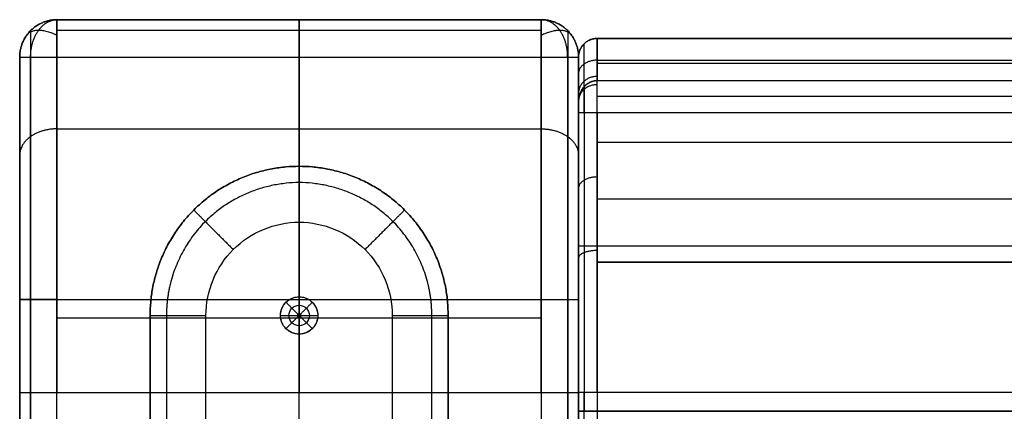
# Model space of a CAD drawing. Header units: millimetres. Extents: x 1640 to 2400, y 0 to 550.
# Tile 12 of 30: x 1640 to 1693, y 529 to 550. Entities that reach past the tile are written whole.
import ezdxf

# ---------------------------------------------------------------- set-up
doc = ezdxf.new("R2010")
doc.units = ezdxf.units.MM
doc.header["$MEASUREMENT"] = 0
doc.layers.add('Little architect__Table', color=7, linetype='Continuous', true_color=0x000000)

msp = doc.modelspace()

# ---------------------------------------------------------------- linework, layer by layer
at = {"layer": 'Little architect__Table'}
for p, q in [((1642, 550, 226), (1668, 550, 226)), ((1642, 550, 455), (1668, 550, 455)), ((1655, 520, 450), (1655, 550, 450)), ((1655, 550, 2), (1655, 550, 450)), ((1655, 550, 450), (1655, 550, 460)), ((1655, 0, 450), (1655, 550, 450)), ((1671, 549, 457), (2369, 549, 457)), ((1640, 548, 226), (1640, 522, 226)), ((1640, 547.549, 464.016), (1640, 2.451, 464.016)), ((1655, 520), (1655, 548)), ((1670, 522, 226), (1670, 548, 226)), ((1670, 548, 459.997), (1670, 529, 459.997)), ((1670, 2.451, 464.016), (1670, 547.549, 464.016)), ((1655, 535.138), (1655, 542.138)), ((1670, 460, 473.501), (1670, 541.904, 473.501)), ((1655, 501.135, -4), (1655, 539.142, -4)), ((1670, 538.503, 451), (1670, 538.503, 469)), ((1670, 537.867, 469), (2370, 537.867, 469)), ((2369, 537, 450), (1671, 537, 450)), ((1640, 535, 450), (1670, 535, 450)), ((1640, 534, 2), (1640, 534, 450)), ((1668, 534), (1642, 534)), ((1654.9, 534.138, 18), (1655.1, 534.138, 18)), ((1655, 534.038, 18), (1655, 534.238, 18)), ((1670, 534, 2), (1670, 534, 450)), ((1655, 507.138), (1655, 533.138)), ((1655, 20, 480), (1655, 530, 480)), ((1670, 529, 459.5), (2370, 529, 459.5)), ((1670, 510.828, 460), (1670, 529, 460))]:
    msp.add_line(p, q, dxfattribs=at)
for points, weights, degree in [([(1640, 548, 354), (1640, 550, 354), (1642, 550, 354)], [1, 0.707106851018, 0.999999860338], 2), ([(1642, 550, 450), (1640, 550, 450), (1640, 548, 450)], [0.999999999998, 0.707106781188, 1], 2), ([(1642, 550, 2), (1640, 550, 2), (1640, 548, 2)], [1, 0.707106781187, 1], 2), ([(1640, 548, 30), (1640, 550, 30), (1642, 550, 30)], [1, 0.707106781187, 1], 2), ([(1642, 550, 120), (1640, 550, 120), (1640, 548, 120)], [1, 0.707106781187, 1], 2), ([(1642, 550, 249.133), (1640, 550, 249.133), (1640, 548, 249.133)], [1, 0.707106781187, 1], 2), ([(1642, 550, 14.8), (1640, 550, 14.8), (1640, 548, 14.8)], [1, 0.707106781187, 1], 2), ([(1640, 548, 460), (1640, 550, 460), (1642, 550, 460)], [1, 0.707106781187, 1], 2), ([(1642, 550, 450), (1640, 550, 450), (1640, 548, 450)], [1, 0.707106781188, 1], 2), ([(1642, 548), (1642, 550, 0), (1642, 550, 2)], [0.999999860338, 0.707106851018, 1], 2), ([(1642, 550, 460), (1642, 550, 480), (1642, 530, 480)], [1, 0.707106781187, 1], 2), ([(1655, 548), (1655, 550), (1655, 550, 2)], [1, 0.707106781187, 1], 2), ([(1655, 550, 460), (1655, 550, 480), (1655, 530, 480)], [1, 0.707106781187, 1], 2), ([(1668, 550, 354), (1670, 550, 354), (1670, 548, 354)], [1, 0.707106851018, 0.999999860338], 2), ([(1670, 548, 450), (1670, 550, 450), (1668, 550, 450)], [1, 0.707106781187, 1], 2), ([(1668, 550, 2), (1668, 550, 0), (1668, 548)], [0.999999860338, 0.707106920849, 0.999999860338], 2), ([(1668, 550, 2), (1670, 550, 2), (1670, 548, 2)], [1, 0.707106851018, 0.999999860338], 2), ([(1670, 548, 120), (1670, 550, 120), (1668, 550, 120)], [1, 0.707106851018, 0.999999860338], 2), ([(1668, 550, 30), (1670, 550, 30), (1670, 548, 30)], [1, 0.707106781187, 1], 2), ([(1668, 550, 249.133), (1670, 550, 249.133), (1670, 548, 249.133)], [1, 0.707106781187, 1], 2), ([(1668, 550, 14.8), (1670, 550, 14.8), (1670, 548, 14.8)], [1, 0.707106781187, 1], 2), ([(1668, 550, 460), (1670, 550, 460), (1670, 548, 460)], [0.999999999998, 0.707106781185, 1], 2), ([(1670, 548, 450), (1670, 550, 450), (1668, 550, 450)], [1, 0.707106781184, 1], 2), ([(1642.001, 549.166, 0.375), (1640.788, 549.742, 0.788), (1640.375, 549.166, 2.001)], [0.938818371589, 0.768288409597, 0.938818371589], 2), ([(1669.625, 549.166, 2.001), (1669.212, 549.742, 0.788), (1667.999, 549.166, 0.375)], [0.938818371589, 0.768288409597, 0.938818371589], 2), ([(1671, 549, 456), (1670, 549, 456), (1670, 548, 456)], [0.999999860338, 0.707106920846, 0.999999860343], 2), ([(1670, 548, 460), (1670, 549, 460), (1671, 549, 460)], [0.999999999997, 0.707106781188, 1], 2), ([(1670, 548, 454), (1670, 549, 454), (1671, 549, 454)], [1, 0.707106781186, 1], 2), ([(1670.293, 545, 450.293), (1670.293, 545.972, 450.286), (1670.293, 547.901, 451.099), (1670.293, 548.714, 453.028), (1670.293, 548.707, 454)], [0.853553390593, 0.853553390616, 0.853553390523, 0.853553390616, 0.853553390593], 3), ([(1671, 545, 450), (1671, 549, 450), (1671, 549, 454)], [1, 0.707106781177, 1], 2), ([(1640, 548, 2), (1640, 548), (1642, 548)], [1, 0.707106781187, 1], 2), ([(1668, 548), (1670, 548), (1670, 548, 2)], [1, 0.707106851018, 0.999999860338], 2), ([(1671, 547.829, 451.171), (1670, 547.829, 451.171), (1670, 547.122, 451.878)], [1, 0.707106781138, 1], 2), ([(1671, 546.96, 468.567), (1670, 546.96, 468.567), (1670, 546.067, 468.116)], [0.999999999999, 0.70707033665, 1.00007289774], 2), ([(1671, 546.515, 469.394), (1670.185, 546.515, 469.394), (1670.021, 545.821, 469)], [1, 0.747594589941, 0.930217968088], 2), ([(1671, 545, 450), (1670, 545, 450), (1670, 545, 451)], [1, 0.707106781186, 1], 2), ([(1642, 544.146, 474.146), (1640, 544.146, 474.146), (1640, 542.732, 472.732)], [1, 0.707106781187, 1], 2), ([(1668, 544.146, 474.146), (1670, 544.146, 474.146), (1670, 542.732, 472.732)], [1, 0.707106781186, 1], 2), ([(1655, 542.143, -1), (1655, 542.143, -4), (1655, 539.142, -4)], [1, 0.707106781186, 1], 2), ([(1662.121, 534.138, -3.121), (1662.13, 536.001, -3.121), (1660.582, 539.72, -3.121), (1655, 542.036, -3.121), (1649.418, 539.72, -3.121), (1647.869, 536.001, -3.121), (1647.879, 534.138, -3.121)], [0.853553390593, 0.853553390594, 0.853553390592, 0.853553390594, 0.853553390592, 0.853553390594, 0.853553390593], 3), ([(1671, 541.567, 475.073), (1670, 541.567, 475.073), (1670, 540.958, 474.28)], [1, 0.707095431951, 1.00002269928], 2), ([(1649.34, 539.798, -1), (1649.34, 539.798, -4), (1651.462, 537.676, -4)], [1, 0.707106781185, 1], 2), ([(1660.66, 539.798, -1), (1660.66, 539.798, -4), (1658.538, 537.676, -4)], [1, 0.707106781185, 1], 2), ([(1671, 537.621, 477.405), (1670, 537.621, 477.405), (1670, 537.22, 476.489)], [1, 0.707099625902, 1.00001431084], 2), ([(1642, 535), (1640, 535), (1640, 535, 2)], [1, 0.707106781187, 1], 2), ([(1668, 535), (1670, 535), (1670, 535, 2)], [1, 0.707106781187, 1], 2), ([(1647, 534.138, -1), (1647, 534.138, -4), (1650, 534.138, -4)], [1, 0.707106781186, 1], 2), ([(1660, 534.138, -4), (1663, 534.138, -4), (1663, 534.138, -1)], [1, 0.707106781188, 1], 2), ([(1640, 530, 478), (1640, 530, 480), (1642, 530, 480)], [1, 0.707106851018, 0.999999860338], 2), ([(1668, 530, 480), (1670, 530, 480), (1670, 530, 478)], [1, 0.707106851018, 0.999999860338], 2), ([(1671, 530, 479), (1670, 530, 479), (1670, 530, 478)], [1, 0.707106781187, 1], 2), ([(1671, 529, 450), (1670, 529, 450), (1670, 529, 451)], [1, 0.707106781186, 1], 2)]:
    msp.add_rational_spline(points, weights, degree=degree, dxfattribs=at)
for points, weights, degree, knots in [([(1640.586, 548, 0.586), (1640.586, 548.838, 0.586), (1641.008, 549.425, 1.008), (1641.421, 550, 1.421), (1642, 550, 2)], [0.853553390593, 0.787291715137, 0.853553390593, 0.788636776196, 0.850917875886], 2, [2.659066, 2.659066, 2.659066, 3.494069, 3.494069, 4.312121, 4.312121, 4.312121]), ([(1669.414, 548, 0.586), (1669.414, 548.838, 0.586), (1668.992, 549.425, 1.008), (1668.579, 550, 1.421), (1668, 550, 2)], [0.853553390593, 0.787291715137, 0.853553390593, 0.788636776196, 0.850917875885], 2, [2.659066, 2.659066, 2.659066, 3.494069, 3.494069, 4.312121, 4.312121, 4.312121]), ([(1670.293, 546.4, 469), (1670.293, 546.503, 468.813), (1670.293, 547.962, 466.045), (1670.293, 548.711, 462.92), (1670.293, 548.707, 460)], [0.853553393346, 0.853553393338, 0.853553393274, 0.85355339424, 0.853553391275], 3, [-0.152001, -0.152001, -0.152001, -0.152001, 0.462785, 8.880383, 8.880383, 8.880383, 8.880383]), ([(1670.293, 546.4, 469), (1670.293, 546.354, 469.084), (1670.293, 546.308, 469.167), (1670.293, 546.26, 469.25), (1670.293, 545.031, 471.414), (1670.293, 542.352, 474.484), (1670.293, 536.652, 477.851), (1670.293, 532.577, 478.709), (1670.293, 530, 478.707)], [0.853553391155, 0.853553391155, 0.853553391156, 0.853553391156, 0.853553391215, 0.853553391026, 0.853553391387, 0.853553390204, 0.853553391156], 3, [0.151893, 0.151893, 0.151893, 0.151893, 0.427168, 0.427168, 0.427168, 7.610379, 11.963418, 19.390072, 19.390072, 19.390072, 19.390072]), ([(1663, 534.138, -1), (1663, 542.138, -1), (1655, 542.138, -1), (1647, 542.138, -1), (1647, 534.138, -1)], [1, 0.707106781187, 1, 0.707106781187, 1], 2, [0, 0, 0, 7.853783, 7.853783, 15.707566, 15.707566, 15.707566]), ([(1647, 534.138), (1647, 542.138), (1655, 542.138), (1663, 542.138), (1663, 534.138)], [1, 0.707106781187, 1, 0.707106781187, 1], 2, [-78.265482, -78.265482, -78.265482, -65.699112, -65.699112, -53.132741, -53.132741, -53.132741]), ([(1654, 534.138), (1654, 535.138), (1655, 535.138), (1656, 535.138), (1656, 534.138)], [1, 0.707106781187, 1, 0.707106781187, 1], 2, [3.141593, 3.141593, 3.141593, 4.712389, 4.712389, 6.283185, 6.283185, 6.283185]), ([(1654, 534.138, 7.615), (1654, 535.138, 7.615), (1655, 535.138, 7.615), (1656, 535.138, 7.615), (1656, 534.138, 7.615)], [1, 0.707106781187, 1, 0.707106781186, 1], 2, [3.141593, 3.141593, 3.141593, 4.712389, 4.712389, 6.283185, 6.283185, 6.283185]), ([(1656, 534.138), (1656, 533.138), (1655, 533.138), (1654, 533.138), (1654, 534.138)], [1, 0.707106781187, 1, 0.707106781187, 1], 2, [0, 0, 0, 1.570796, 1.570796, 3.141593, 3.141593, 3.141593]), ([(1656, 534.138, 7.615), (1656, 533.138, 7.615), (1655, 533.138, 7.615), (1654, 533.138, 7.615), (1654, 534.138, 7.615)], [0.999999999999, 0.707106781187, 1, 0.707106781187, 1], 2, [0, 0, 0, 1.570796, 1.570796, 3.141593, 3.141593, 3.141593])]:
    msp.add_rational_spline(points, weights, degree=degree, knots=knots, dxfattribs=at)
for points, degree in [([(1642, 550, 354), (1642, 550, 237), (1642, 550, 120)], 2), ([(1668, 550, 450), (1655, 550, 450), (1642, 550, 450)], 2), ([(1642, 550, 2), (1655, 550, 2), (1668, 550, 2)], 2), ([(1642, 550, 30), (1642, 550, 16), (1642, 550, 2)], 2), ([(1642, 550, 120), (1642, 550, 75), (1642, 550, 30)], 2), ([(1642, 550, 354), (1642, 550, 402), (1642, 550, 450)], 2), ([(1668, 550, 450), (1655, 550, 450), (1642, 550, 450)], 2), ([(1642, 550, 450), (1642, 550, 455), (1642, 550, 460)], 2), ([(1642, 550, 460), (1655, 550, 460), (1668, 550, 460)], 2), ([(1668, 550, 120), (1668, 550, 237), (1668, 550, 354)], 2), ([(1668, 550, 2), (1668, 550, 16), (1668, 550, 30)], 2), ([(1668, 550, 120), (1668, 550, 75), (1668, 550, 30)], 2), ([(1668, 550, 450), (1668, 550, 402), (1668, 550, 354)], 2), ([(1668, 550, 460), (1668, 550, 455), (1668, 550, 450)], 2), ([(1640.586, 549.414, 120), (1640.586, 549.414, 237), (1640.586, 549.414, 354)], 2), ([(1640.586, 549.414, 354), (1640.586, 549.414, 402), (1640.586, 549.414, 450)], 2), ([(1640.586, 549.414, 2), (1640.586, 549.414, 16), (1640.586, 549.414, 30)], 2), ([(1640.586, 549.414, 30), (1640.586, 549.414, 75), (1640.586, 549.414, 120)], 2), ([(1640.586, 549.414, 450), (1640.586, 549.414, 455), (1640.586, 549.414, 460)], 2), ([(1640.586, 549.414, 460), (1640.586, 549.449, 465.088), (1640.586, 545.195, 475.195), (1640.586, 535.088, 479.449), (1640.586, 530, 479.414)], 3), ([(1668, 549.414, 0.586), (1655, 549.414, 0.586), (1642, 549.414, 0.586)], 2), ([(1669.414, 549.414, 120), (1669.414, 549.414, 237), (1669.414, 549.414, 354)], 2), ([(1669.414, 549.414, 354), (1669.414, 549.414, 402), (1669.414, 549.414, 450)], 2), ([(1669.414, 549.414, 2), (1669.414, 549.414, 16), (1669.414, 549.414, 30)], 2), ([(1669.414, 549.414, 30), (1669.414, 549.414, 75), (1669.414, 549.414, 120)], 2), ([(1669.414, 549.414, 450), (1669.414, 549.414, 455), (1669.414, 549.414, 460)], 2), ([(1669.414, 549.414, 460), (1669.414, 549.449, 465.088), (1669.414, 545.195, 475.195), (1669.414, 535.088, 479.449), (1669.414, 530, 479.414)], 3), ([(1670.293, 548.707, 460), (1670.293, 548.707, 458), (1670.293, 548.707, 456)], 2), ([(1670.293, 548.707, 454), (1670.293, 548.707, 455), (1670.293, 548.707, 456)], 2), ([(2020, 549, 460), (1903.667, 549, 460), (1787.333, 549, 460), (1671, 549, 460)], 3), ([(1671, 549, 454), (1845.5, 549, 454), (2020, 549, 454)], 2), ([(1671, 549, 454), (1671, 549, 455), (1671, 549, 456)], 2), ([(1671, 549, 460), (1671, 549, 458), (1671, 549, 456)], 2), ([(1640, 548, 120), (1640, 548, 237), (1640, 548, 354)], 2), ([(1640, 548, 450), (1640, 535, 450), (1640, 522, 450)], 2), ([(1640, 520, 2), (1640, 534, 2), (1640, 548, 2)], 2), ([(1640, 548, 2), (1640, 548, 16), (1640, 548, 30)], 2), ([(1640, 548, 30), (1640, 548, 75), (1640, 548, 120)], 2), ([(1640, 548, 450), (1640, 548, 402), (1640, 548, 354)], 2), ([(1640, 548, 450), (1640, 548, 455), (1640, 548, 460)], 2), ([(1640, 520, 450), (1640, 534, 450), (1640, 548, 450)], 2), ([(1640, 548, 460), (1640, 548.032, 464.718), (1640, 544.088, 474.088), (1640, 534.718, 478.032), (1640, 530, 478)], 3), ([(1640.586, 520, 0.586), (1640.586, 534, 0.586), (1640.586, 548, 0.586)], 2), ([(1642, 520), (1642, 534), (1642, 548)], 2), ([(1642, 548), (1655, 548), (1668, 548)], 2), ([(1668, 548), (1668, 534), (1668, 520)], 2), ([(1669.414, 520, 0.586), (1669.414, 534, 0.586), (1669.414, 548, 0.586)], 2), ([(1670, 548, 354), (1670, 548, 237), (1670, 548, 120)], 2), ([(1670, 522, 450), (1670, 535, 450), (1670, 548, 450)], 2), ([(1670, 548, 2), (1670, 534, 2), (1670, 520, 2)], 2), ([(1670, 548, 30), (1670, 548, 16), (1670, 548, 2)], 2), ([(1670, 548, 120), (1670, 548, 75), (1670, 548, 30)], 2), ([(1670, 548, 354), (1670, 548, 402), (1670, 548, 450)], 2), ([(1670, 548, 460), (1670, 548, 455), (1670, 548, 450)], 2), ([(1670, 548, 450), (1670, 534, 450), (1670, 520, 450)], 2), ([(1670, 530, 478), (1670, 534.718, 478.032), (1670, 544.088, 474.088), (1670, 548.032, 464.718), (1670, 548, 460)], 3), ([(1670, 548, 456), (1670, 548, 458), (1670, 548, 460)], 2), ([(1670, 548, 454), (1670, 548, 455), (1670, 548, 456)], 2), ([(1670, 545, 451), (1670, 545.786, 450.995), (1670, 547.348, 451.652), (1670, 548.005, 453.214), (1670, 548, 454)], 3), ([(1671, 547.828, 451.172), (1845.5, 547.828, 451.172), (2020, 547.828, 451.172)], 2), ([(1671, 547.667, 466.993), (1787.333, 547.667, 466.993), (1903.667, 547.667, 466.993), (2020, 547.667, 466.993)], 3), ([(1670, 545.588, 469), (1670, 546.153, 469), (1670.383, 546.733, 469), (1671, 546.733, 469)], 3), ([(1671, 546.733, 469), (1787.333, 546.733, 469), (1903.667, 546.733, 469), (2020, 546.733, 469)], 3), ([(1671, 546.733, 469), (1787.333, 546.733, 469), (1903.667, 546.733, 469), (2020, 546.733, 469)], 3), ([(1670, 545.589, 469), (1670, 537.294, 469), (1670, 529, 469)], 2), ([(1670, 529, 469), (1670, 537.294, 469), (1670, 545.588, 469)], 2), ([(1671, 545.903, 470.397), (1787.333, 545.903, 470.397), (1903.667, 545.903, 470.397), (2020, 545.903, 470.397)], 3), ([(1670, 529, 451), (1670, 537, 451), (1670, 545, 451)], 2), ([(1670.293, 545, 450.293), (1670.293, 537, 450.293), (1670.293, 529, 450.293)], 2), ([(2020, 545, 450), (1845.5, 545, 450), (1671, 545, 450)], 2), ([(1671, 545, 450), (1671, 537, 450), (1671, 529, 450)], 2), ([(1642, 544.142, 474.142), (1655, 544.142, 474.142), (1668, 544.142, 474.142)], 2), ([(1671, 543.435, 473.435), (1787.333, 543.435, 473.435), (1903.667, 543.435, 473.435), (2020, 543.435, 473.435)], 3), ([(1655, 542.138, -1), (1655, 542.138, -0.5), (1655, 542.138)], 2), ([(1671, 540.397, 475.903), (1787.333, 540.397, 475.903), (1903.667, 540.397, 475.903), (2020, 540.397, 475.903)], 3), ([(1650, 534.138, -4), (1649.994, 535.446, -4), (1651.081, 538.057, -4), (1655, 539.684, -4), (1658.919, 538.057, -4), (1660.006, 535.446, -4), (1660, 534.138, -4)], 3), ([(1671, 536.993, 477.667), (1787.333, 536.993, 477.667), (1903.667, 536.993, 477.667), (2020, 536.993, 477.667)], 3), ([(1655, 535.139, 17.1), (1655, 534.689, 17.55), (1655, 534.238, 18)], 2), ([(1655, 535.138, 17.1), (1655, 535.138, 8.55), (1655, 535.138)], 2), ([(1654.293, 534.846, 17.1), (1654.611, 534.527, 17.55), (1654.929, 534.209, 18)], 2), ([(1655.707, 534.846, 17.1), (1655.389, 534.527, 17.55), (1655.071, 534.209, 18)], 2), ([(1647, 534.138, -1), (1647, 534.138, -0.5), (1647, 534.138)], 2), ([(1647, 534.138), (1647, 520.138), (1647, 506.138)], 2), ([(1647, 506.138, -1), (1647, 520.138, -1), (1647, 534.138, -1)], 2), ([(1647.879, 534.138, -3.121), (1647.879, 520.138, -3.121), (1647.879, 506.138, -3.121)], 2), ([(1650, 506.138, -4), (1650, 520.138, -4), (1650, 534.138, -4)], 2), ([(1654, 534.138, 17.1), (1654, 534.138, 8.55), (1654, 534.138)], 2), ([(1654, 534.138, 17.1), (1654.3, 534.138, 17.4), (1654.6, 534.138, 17.7), (1654.9, 534.138, 18)], 3), ([(1654.293, 533.431, 17.1), (1654.611, 533.749, 17.55), (1654.929, 534.068, 18)], 2), ([(1655, 533.138, 17.1), (1655, 533.588, 17.55), (1655, 534.038, 18)], 2), ([(1655.707, 533.431, 17.1), (1655.389, 533.749, 17.55), (1655.071, 534.068, 18)], 2), ([(1655.1, 534.138, 18), (1655.55, 534.138, 17.55), (1656, 534.138, 17.1)], 2), ([(1656, 534.138), (1656, 534.138, 8.55), (1656, 534.138, 17.1)], 2), ([(1660, 534.138, -4), (1660, 520.138, -4), (1660, 506.138, -4)], 2), ([(1662.121, 506.138, -3.121), (1662.121, 520.138, -3.121), (1662.121, 534.138, -3.121)], 2), ([(1663, 506.138, -1), (1663, 520.138, -1), (1663, 534.138, -1)], 2), ([(1663, 534.138, -1), (1663, 534.138, -0.5), (1663, 534.138)], 2), ([(1663, 534.138), (1663, 520.138), (1663, 506.138)], 2), ([(1655, 533.138, 17.1), (1655, 533.138, 8.55), (1655, 533.138)], 2), ([(1640, 530, 478), (1640, 525, 478), (1640, 520, 478)], 2), ([(1640.586, 530, 479.414), (1640.586, 525, 479.414), (1640.586, 520, 479.414)], 2), ([(1642, 530, 480), (1655, 530, 480), (1668, 530, 480)], 2), ([(1642, 520, 480), (1642, 525, 480), (1642, 530, 480)], 2), ([(1668, 530, 480), (1668, 525, 480), (1668, 520, 480)], 2), ([(1669.414, 530, 479.414), (1669.414, 525, 479.414), (1669.414, 520, 479.414)], 2), ([(1670, 530, 478), (1670, 525, 478), (1670, 520, 478)], 2), ([(1670, 521, 478), (1670, 525.5, 478), (1670, 530, 478)], 2), ([(1670.293, 521, 478.707), (1670.293, 525.5, 478.707), (1670.293, 530, 478.707)], 2), ([(2020, 530, 479), (1903.667, 530, 479), (1787.333, 530, 479), (1671, 530, 479)], 3), ([(1671, 530, 479), (1671, 525.5, 479), (1671, 521, 479)], 2), ([(1670, 529, 469), (2020, 529, 469), (2370, 529, 469)], 2)]:
    msp.add_open_spline(points, degree=degree, dxfattribs=at)
for points, degree, knots in [([(1668, 530, 480), (1668, 535.242, 480.036), (1668, 545.653, 475.653), (1668, 550.036, 465.242), (1668, 550, 460)], 3, [-28.27362, -28.27362, -28.27362, -28.27362, -14.136808, 0, 0, 0, 0]), ([(1671, 549, 460), (1671, 549.004, 462.966), (1671, 548.256, 466.086), (1671, 546.811, 468.857), (1671, 546.733, 469)], 3, [-8.880383, -8.880383, -8.880383, -8.880383, -0.253691, 0.220826, 0.220826, 0.220826, 0.220826]), ([(1670, 548, 460), (1670, 548.003, 462.808), (1670, 547.332, 465.612), (1670, 546.067, 468.116), (1670, 545.916, 468.415), (1670, 545.756, 468.71), (1670, 545.589, 469)], 3, [-8.880383, -8.880383, -8.880383, -8.880383, -0.462818, -0.462818, -0.462818, 0.542488, 0.542488, 0.542488, 0.542488]), ([(1671, 546.733, 469), (1670.972, 546.733, 469), (1670.914, 546.731, 469), (1670.828, 546.718, 469), (1670.74, 546.696, 469), (1670.652, 546.665, 469), (1670.566, 546.623, 469), (1670.482, 546.571, 469), (1670.402, 546.51, 469), (1670.327, 546.439, 469), (1670.258, 546.361, 469), (1670.196, 546.275, 469), (1670.142, 546.183, 469), (1670.097, 546.087, 469), (1670.061, 545.988, 469), (1670.033, 545.888, 469), (1670.014, 545.787, 469), (1670.002, 545.687, 469), (1670, 545.621, 469), (1670, 545.589, 469)], 3, [0, 0, 0, 0, 0.084581, 0.172054, 0.2624, 0.355574, 0.451484, 0.549972, 0.650804, 0.753664, 0.85815, 0.963783, 1.070018, 1.176265, 1.281912, 1.386352, 1.489007, 1.589352, 1.687162, 1.687162, 1.687162, 1.687162]), ([(1671, 530, 479), (1671, 532.618, 479.002), (1671, 536.756, 478.13), (1671, 542.545, 474.71), (1671, 545.267, 471.593), (1671, 546.515, 469.394), (1671, 546.589, 469.264), (1671, 546.662, 469.132), (1671, 546.733, 469)], 3, [-19.390072, -19.390072, -19.390072, -19.390072, -11.963418, -7.610379, -0.427168, -0.427168, -0.427168, 0.000107, 0.000107, 0.000107, 0.000107]), ([(1670, 530, 478), (1670, 532.478, 478.002), (1670, 536.402, 477.176), (1670, 541.851, 473.956), (1670, 544.412, 471.042), (1670, 545.588, 469)], 3, [-19.390072, -19.390072, -19.390072, -19.390072, -11.963411, -7.610368, -0.542437, -0.542437, -0.542437, -0.542437]), ([(1654, 534.138, 17.1), (1654, 534.4, 17.1), (1654.108, 534.661, 17.1), (1654.477, 535.031, 17.1), (1654.739, 535.139, 17.1), (1655.261, 535.139, 17.1), (1655.522, 535.031, 17.1), (1655.892, 534.661, 17.1), (1656.001, 534.4, 17.1), (1656, 534.138, 17.1)], 3, [0.3141513, 0.3141513, 0.3141513, 0.3141513, 0.3926892, 0.3926892, 0.471227, 0.471227, 0.5497648, 0.5497648, 0.6283027, 0.6283027, 0.6283027, 0.6283027]), ([(1654.45, 534.138, 17.55), (1654.45, 534.282, 17.55), (1654.569, 534.57, 17.55), (1655, 534.748, 17.55), (1655.431, 534.57, 17.55), (1655.551, 534.282, 17.55), (1655.55, 534.138, 17.55)], 3, [0.3141533, 0.3141533, 0.3141533, 0.3141533, 0.3926892, 0.471227, 0.5497648, 0.6283027, 0.6283027, 0.6283027, 0.6283027]), ([(1656, 534.138, 17.1), (1656.001, 533.877, 17.1), (1655.893, 533.616, 17.1), (1655.522, 533.246, 17.1), (1655.261, 533.138, 17.1), (1654.739, 533.138, 17.1), (1654.477, 533.246, 17.1), (1654.108, 533.616, 17.1), (1654, 533.877, 17.1), (1654, 534.138, 17.1)], 3, [0, 0, 0, 0, 0.0785378, 0.0785378, 0.1570757, 0.1570757, 0.2356135, 0.2356135, 0.3141513, 0.3141513, 0.3141513, 0.3141513]), ([(1655.55, 534.138, 17.55), (1655.551, 533.995, 17.55), (1655.431, 533.707, 17.55), (1655, 533.528, 17.55), (1654.569, 533.707, 17.55), (1654.45, 533.995, 17.55), (1654.45, 534.138, 17.55)], 3, [0, 0, 0, 0, 0.0785378, 0.1570757, 0.2356135, 0.3141533, 0.3141533, 0.3141533, 0.3141533]), ([(1655.1, 534.138, 18), (1655.1, 534.164, 18), (1655.078, 534.217, 18), (1655, 534.249, 18), (1654.922, 534.217, 18), (1654.9, 534.164, 18), (1654.9, 534.138, 18)], 3, [-0.6283027, -0.6283027, -0.6283027, -0.6283027, -0.5497648, -0.471227, -0.3926892, -0.3141513, -0.3141513, -0.3141513, -0.3141513]), ([(1654.9, 534.138, 18), (1654.9, 534.112, 18), (1654.922, 534.06, 18), (1655, 534.027, 18), (1655.078, 534.06, 18), (1655.1, 534.112, 18), (1655.1, 534.138, 18)], 3, [-0.3141513, -0.3141513, -0.3141513, -0.3141513, -0.2356135, -0.1570757, -0.0785378, 0, 0, 0, 0]), ([(1670, 529, 469), (1670, 529, 462.5), (1670, 529, 456), (1670, 529, 453.5), (1670, 529, 451)], 2, [726.284636, 726.284636, 726.284636, 739.284636, 739.284636, 744.284636, 744.284636, 744.284636]), ([(2369, 529, 450), (2194.5, 529, 450), (2020, 529, 450), (1845.5, 529, 450), (1671, 529, 450)], 2, [-4.284636, -4.284636, -4.284636, 344.715364, 344.715364, 693.715364, 693.715364, 693.715364])]:
    msp.add_open_spline(points, degree=degree, knots=knots, dxfattribs=at)

doc.saveas('drawing.dxf')
